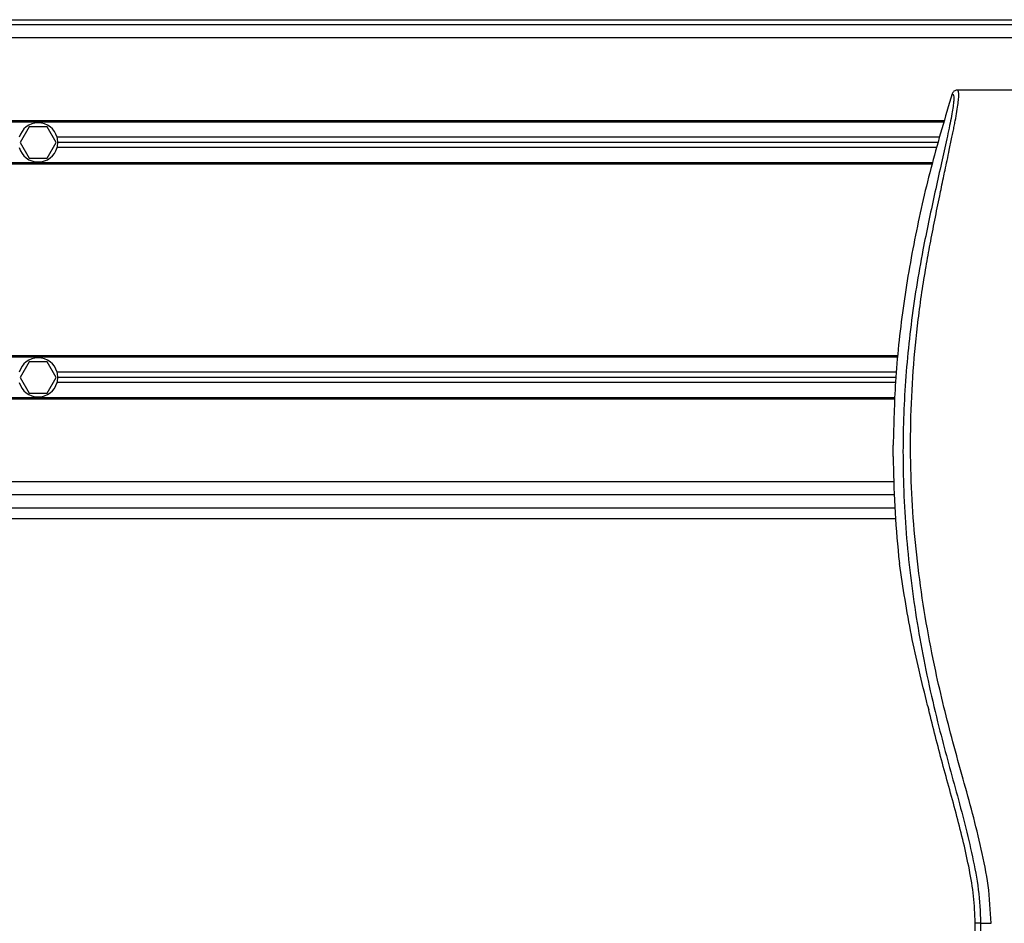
# Model space of a CAD drawing. Header units: millimetres. Extents: x 0 to 420, y 0 to 297.
# Tile 37 of 60: x 171 to 185, y 236 to 249. Entities that reach past the tile are written whole.
import ezdxf

# ---------------------------------------------------------------- set-up
doc = ezdxf.new("R2010")
doc.units = ezdxf.units.MM

msp = doc.modelspace()

# ---------------------------------------------------------------- linework, layer by layer
at = {"color": 7, "linetype": 'Continuous', "lineweight": 25}
for p, q in [((63.06993, 248.79946), (210.44037, 248.79946)), ((194.46919, 248.72686), (79.04111, 248.72686)), ((194.46919, 248.54537), (79.04111, 248.54537)), ((190.85829, 247.81941), (184.2868, 247.81941)), ((184.1103, 247.39472), (89.0231, 247.39472)), ((184.10511, 247.37657), (89.0231, 247.37657)), ((171.38488, 247.31124), (171.25914, 247.09345)), ((171.63636, 247.31124), (171.38488, 247.31124)), ((171.7621, 247.09345), (171.63636, 247.31124)), ((184.04488, 247.16604), (171.773, 247.16604)), ((171.25914, 247.09345), (171.38488, 246.87566)), ((171.63636, 246.87566), (171.7621, 247.09345)), ((184.00334, 247.02085), (171.773, 247.02085)), ((184.02411, 247.09345), (171.78285, 247.09345)), ((171.38488, 246.87566), (171.63636, 246.87566)), ((183.94312, 246.81032), (89.0231, 246.81032)), ((183.93796, 246.79217), (89.0231, 246.79217)), ((183.46783, 244.12789), (138.64265, 244.12789)), ((183.46597, 244.10974), (138.64265, 244.10974)), ((171.38488, 244.0444), (171.25914, 243.82662)), ((171.63636, 244.0444), (171.38488, 244.0444)), ((171.7621, 243.82662), (171.63636, 244.0444)), ((171.25914, 243.82662), (171.38488, 243.60883)), ((171.63636, 243.60883), (171.7621, 243.82662)), ((183.44433, 243.89921), (171.773, 243.89921)), ((183.43687, 243.82662), (171.78285, 243.82662)), ((183.43006, 243.75402), (171.773, 243.75402)), ((183.42237, 243.54349), (138.64265, 243.54349)), ((171.38488, 243.60883), (171.63636, 243.60883)), ((183.4217, 243.52534), (138.64265, 243.52534)), ((183.39826, 242.72744), (183.39826, 242.88398)), ((183.4046, 242.37469), (138.64265, 242.37469)), ((183.4143, 242.1932), (138.64265, 242.1932)), ((138.64265, 242.01171), (183.42073, 242.01171)), ((138.64265, 241.86652), (183.43213, 241.86652)), ((183.47372, 241.33676), (183.48553, 241.23671)), ((183.87689, 239.2662), (183.8918, 239.20617)), ((184.61434, 236.2403), (184.53861, 236.2403)), ((184.53861, 234.43005), (184.53861, 236.2403))]:
    msp.add_line(p, q, dxfattribs=at)
for centre, start, end in [((171.51062, 247.09345), 15.46601, 164.53399), ((171.51062, 247.09345), 0, 15.46601), ((171.51062, 247.09345), 195.46601, 344.53399), ((171.51062, 247.09345), 344.53399, 0), ((171.51062, 243.82662), 15.46601, 164.53399), ((171.51062, 243.82662), 0, 15.46601), ((171.51062, 243.82662), 344.53399, 0), ((171.51062, 243.82662), 195.46601, 344.53399)]:
    msp.add_arc(centre, 0.27224, start, end, dxfattribs=at)
for points, knots in [([(184.75898, 236.23628), (184.74974, 236.412), (184.73146, 236.75943), (184.62672, 237.26729), (184.50473, 237.75936), (184.36742, 238.25446), (184.22973, 238.74594), (184.10072, 239.24617), (183.97382, 239.79773), (183.85313, 240.41716), (183.75044, 241.09855), (183.67942, 241.78345), (183.64012, 242.48159), (183.63661, 243.19309), (183.67058, 243.91566), (183.73028, 244.52151), (183.796, 245.00412), (183.85197, 245.35309), (183.91262, 245.68726), (183.97746, 246.01567), (184.03031, 246.2808), (184.07046, 246.47446), (184.09522, 246.59329), (184.12161, 246.71779), (184.1491, 246.8475), (184.17509, 246.97054), (184.1976, 247.07711), (184.21536, 247.16288), (184.23187, 247.2438), (184.24707, 247.32007), (184.26566, 247.41678), (184.28564, 247.52821), (184.30206, 247.63848), (184.31042, 247.72241), (184.31037, 247.77943), (184.30309, 247.81354), (184.2923, 247.81743), (184.2868, 247.81941)], [0, 0, 0, 0, 0.04160653, 0.08226074, 0.12245889, 0.1616664, 0.20386052, 0.2432792, 0.2839298, 0.33780621, 0.39261111, 0.44698337, 0.50073596, 0.55806337, 0.61532566, 0.6718893, 0.70210574, 0.73061316, 0.75553933, 0.78249837, 0.80981288, 0.81990969, 0.83084412, 0.83979376, 0.85178742, 0.86465434, 0.87277824, 0.88130026, 0.88914766, 0.89676817, 0.90488939, 0.92066257, 0.93675069, 0.95253734, 0.96796219, 0.98367471, 1, 1, 1, 1]), ([(184.2868, 247.81941), (184.2791, 247.81871), (184.26369, 247.8173), (184.24299, 247.80619), (184.2261, 247.78978), (184.22015, 247.77546), (184.21716, 247.76828)], [0, 0, 0, 0, 0.24967543, 0.49939281, 0.74914799, 1, 1, 1, 1]), ([(184.21716, 247.76828), (184.12078, 247.44403), (183.92777, 246.79475), (183.69812, 245.80064), (183.525, 244.78988), (183.4204, 243.81473), (183.40524, 243.17748), (183.39826, 242.88398)], [0, 0, 0, 0, 0.2041389, 0.40877747, 0.6153735, 0.8228525, 1, 1, 1, 1]), ([(184.21716, 247.76828), (184.22256, 247.76668), (184.2333, 247.7635), (184.24096, 247.73199), (184.24105, 247.67753), (184.23243, 247.59704), (184.21541, 247.49185), (184.19101, 247.3651), (184.16061, 247.22037), (184.11443, 247.00994), (184.04929, 246.72139), (183.96942, 246.3588), (183.88817, 245.98058), (183.7665, 245.38269), (183.63423, 244.56176), (183.54075, 243.51558), (183.52435, 242.42471), (183.59768, 241.28987), (183.76808, 240.11886), (183.97098, 239.19463), (184.15147, 238.51272), (184.27537, 238.06413), (184.39602, 237.61499), (184.50289, 237.16325), (184.59167, 236.7059), (184.60677, 236.39582), (184.61434, 236.2403)], [0, 0, 0, 0, 0.01540227, 0.03061858, 0.04589778, 0.0611515, 0.07635239, 0.09167591, 0.1069667, 0.12239636, 0.15311965, 0.18413953, 0.21464534, 0.24575549, 0.32956556, 0.41290917, 0.49608211, 0.58959241, 0.68386766, 0.7780859, 0.81510034, 0.85211963, 0.88910287, 0.92601797, 0.9628961, 1, 1, 1, 1]), ([(183.39826, 242.72744), (183.40243, 242.49548), (183.41077, 242.03101), (183.45272, 241.56836), (183.47372, 241.33676)], [0, 0, 0, 0, 0.49941172, 1, 1, 1, 1]), ([(183.87689, 239.2662), (183.79688, 239.59135), (183.63659, 240.24271), (183.53594, 240.90502), (183.48553, 241.23671)], [0, 0, 0, 0, 0.49918594, 1, 1, 1, 1]), ([(184.53861, 236.2403), (184.53349, 236.3647), (184.52326, 236.61367), (184.4376, 237.10996), (184.28882, 237.72642), (184.07899, 238.46231), (183.9542, 238.95822), (183.8918, 239.20617)], [0, 0, 0, 0, 0.12264871, 0.2454767, 0.49573627, 0.74787131, 1, 1, 1, 1]), ([(184.61434, 236.2403), (184.61383, 236.04457), (184.61279, 235.64647), (184.61073, 235.03956), (184.60831, 234.42197), (184.60566, 233.8274), (184.6029, 233.26323), (184.60079, 232.8599), (184.59933, 232.5894), (184.59856, 232.45003), (184.59777, 232.30798), (184.59696, 232.16325), (184.59612, 232.01584), (184.59527, 231.86803), (184.59437, 231.71183), (184.59336, 231.53924), (184.59219, 231.33998), (184.59085, 231.11405), (184.58942, 230.8719), (184.58783, 230.60332), (184.58602, 230.31439), (184.58371, 230.00626), (184.58068, 229.71526), (184.57639, 229.44867), (184.57028, 229.20766), (184.56127, 228.98197), (184.55069, 228.79822), (184.54, 228.6449), (184.53013, 228.52038), (184.52149, 228.4132), (184.51306, 228.34444), (184.50657, 228.31594), (184.50114, 228.30185), (184.49672, 228.29477), (184.49203, 228.29104), (184.48884, 228.29102), (184.4872, 228.29101)], [0, 0, 0, 0, 0.069468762, 0.141290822, 0.21546943, 0.288780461, 0.352493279, 0.41592792, 0.432123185, 0.448636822, 0.465468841, 0.482619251, 0.500088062, 0.517875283, 0.535168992, 0.555623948, 0.579240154, 0.606017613, 0.635956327, 0.665345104, 0.701515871, 0.738718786, 0.775055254, 0.805444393, 0.834800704, 0.863869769, 0.893134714, 0.91269266, 0.933471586, 0.952876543, 0.964348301, 0.975198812, 0.980895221, 0.986997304, 0.99335869, 1, 1, 1, 1]), ([(184.61434, 236.2403), (184.61766, 236.23982), (184.62453, 236.23882), (184.6587, 236.23751), (184.70574, 236.23656), (184.74166, 236.23637), (184.75898, 236.23628)], [0, 0, 0, 0, 0.24120147, 0.5, 0.75879853, 1, 1, 1, 1])]:
    msp.add_open_spline(points, degree=3, knots=knots, dxfattribs=at)

doc.saveas('drawing.dxf')
